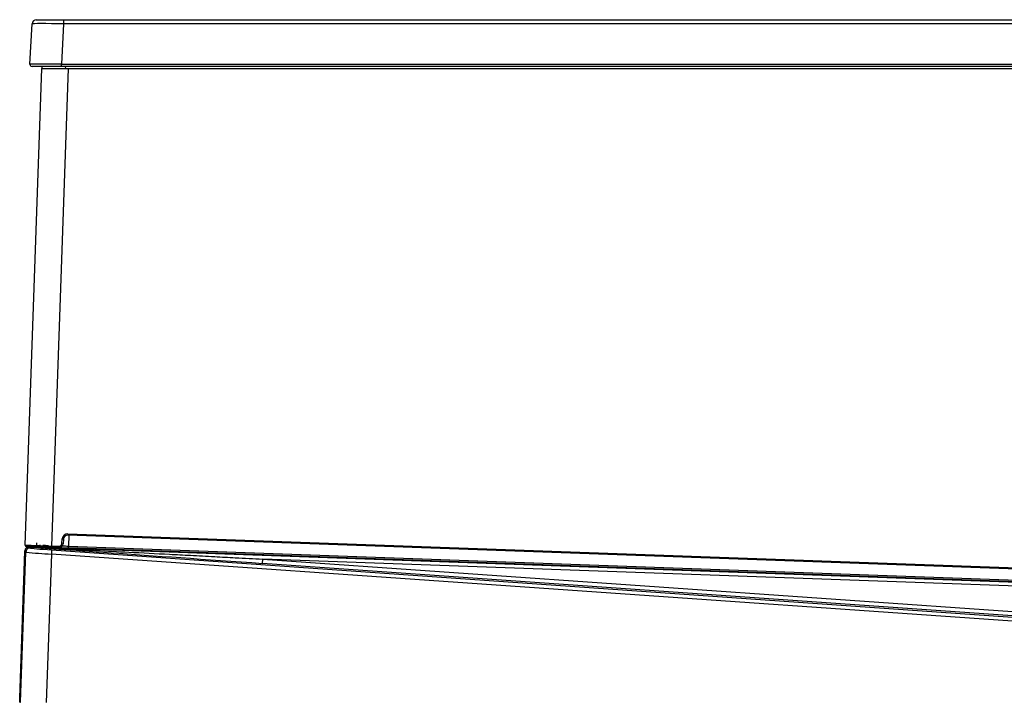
# Model space of a CAD drawing. Header units: millimetres. Extents: x 25 to 270, y 0 to 188.
# Tile 15 of 34: x 108 to 131, y 171 to 188. Entities that reach past the tile are written whole.
import ezdxf

# ---------------------------------------------------------------- set-up
doc = ezdxf.new("R2010")
doc.units = ezdxf.units.MM
doc.layers.add('134.124_BW4_CTM_', color=7, linetype='Continuous')
doc.layers.add('Standard', color=7, linetype='Continuous')

# ---------------------------------------------------------------- blocks, each defined once
blk = doc.blocks.new('SE2')
at = {"layer": '134.124_BW4_CTM_', "color": 7, "linetype": 'Continuous'}
for p, q in [((5.997, 63.507), (6.047, 64.459)), ((6.147, 64.554), (6.791, 64.554)), ((6.791, 64.459), (6.741, 63.507)), ((6.791, 64.554), (46.877, 64.554)), ((6.791, 64.554), (6.791, 64.459)), ((46.877, 64.459), (6.791, 64.459)), ((6.741, 63.454), (6.047, 63.454)), ((6.284, 63.404), (6.286, 63.454)), ((6.741, 63.507), (46.927, 63.507)), ((6.741, 63.454), (6.741, 63.507)), ((46.927, 63.454), (6.741, 63.454)), ((6.831, 63.454), (6.829, 63.404)), ((5.884, 52.201), (6.275, 63.404)), ((6.275, 63.404), (6.896, 63.404)), ((6.896, 63.404), (6.504, 52.178)), ((6.896, 63.404), (46.933, 63.404)), ((6.749, 52.236), (6.758, 52.346)), ((6.758, 52.346), (6.788, 52.343)), ((6.788, 52.343), (6.778, 52.233)), ((6.892, 52.465), (6.891, 52.435)), ((46.564, 51.016), (6.891, 52.435)), ((6.892, 52.465), (46.565, 51.046)), ((6.915, 52.434), (6.906, 52.176)), ((6.503, 52.148), (5.913, 52.169)), ((5.961, 52.159), (5.991, 52.158)), ((5.983, 52.161), (6.266, 52.155)), ((5.983, 52.161), (47.308, 50.683)), ((5.985, 52.167), (6.261, 52.157)), ((5.987, 52.156), (6.01, 52.131)), ((6.3, 52.199), (6.367, 52.196)), ((6.598, 52.145), (6.456, 52.147)), ((6.504, 52.178), (6.503, 52.148)), ((6.675, 52.142), (6.503, 52.148)), ((6.504, 52.178), (6.676, 52.172)), ((6.676, 52.172), (6.675, 52.142)), ((6.749, 52.236), (6.778, 52.233)), ((6.904, 52.132), (6.906, 52.176)), ((46.633, 50.712), (6.904, 52.132)), ((6.906, 52.176), (46.634, 50.755)), ((5.761, 48.61), (5.881, 52.059)), ((5.78, 48.503), (5.903, 52.035)), ((5.881, 52.062), (5.882, 52.07)), ((5.881, 52.059), (5.881, 52.062)), ((5.903, 52.035), (5.881, 52.059)), ((5.882, 52.074), (5.882, 52.07)), ((5.882, 52.07), (5.882, 52.07)), ((6.502, 51.988), (6.38, 48.5)), ((6.509, 52.087), (6.502, 51.988)), ((48.889, 49.024), (6.502, 51.988)), ((6.509, 52.087), (48.896, 49.123)), ((11.466, 51.77), (11.473, 51.87)), ((48.925, 49.151), (11.466, 51.77)), ((11.473, 51.87), (48.932, 49.251)), ((47.372, 50.587), (11.473, 51.87)), ((5.757, 48.503), (5.761, 48.61)), ((5.757, 48.503), (5.78, 48.503))]:
    blk.add_line(p, q, dxfattribs=at)
for centre, radius, start, end in [((6.147, 64.454), 0.1, 90, 177), ((6.047, 63.504), 0.05, 177, 270), ((6.888, 52.335), 0.13, 87.9525, 175), ((6.888, 52.335), 0.1, 87.9525, 175), ((5.984, 52.054), 0.103, 96.4023, 175.3503), ((5.982, 52.067), 0.1, 87.9525, 175.8534), ((5.977, 52.065), 0.0953, 99.6912, 176.7665), ((5.914, 52.199), 0.03, 178.0114, 267.9415), ((5.912, 52.196), 0.0255, 168.9385, 250.9205), ((5.916, 52.199), 0.03, 199.0824, 219.1303), ((5.913, 52.198), 0.0267, 237.8518, 274.1992), ((5.916, 52.199), 0.03, 236.1675, 267.9525), ((95.767, 49.053), 89.906, 177.99497, 178.01346), ((5.981, 52.073), 0.0839, 85.6075, 95.8183), ((96.005, 49.044), 89.906, 177.95529, 178.01346), ((6.153, 52.194), 0.0334, 313.7247, 352.8573), ((6.189, 52.211), 0.0527, 282.5732, 357.6255), ((6.458, 53.136), 0.945, 264.4974, 268.1455), ((6.679, 52.242), 0.1, 267.9525, 355), ((6.679, 52.242), 0.07, 267.9525, 355), ((7.645, 72.968), 20.805, 267.5497, 267.9641), ((5.982, 52.067), 0.1, 175.8534, 178), ((7.104, 63.507), 11.535, 264.0232, 267.0062)]:
    blk.add_arc(centre, radius, start, end, dxfattribs=at)
for centre, major_axis, ratio, start_param, end_param in [((6.793, 64.454), (-0.746, 0.005), 0.007001, 4.71481, 6.282868), ((6.743, 63.504), (-0.746, 0.003), 0.003499, 4.714957, 6.283014), ((6.003, 52.031), (0.0743, 0.0669), 0.999684, 0.768103, 2.37349), ((5.981, 52.067), (-0.0993, 0.0036), 0.945584, 4.729838, 4.9516), ((5.964, 52.256), (0.0091, -0.0996), 0.459715, 6.013109, 6.260706), ((5.994, 52.256), (-0.0073, -0.0997), 0.173259, 0.017721, 0.211297), ((11.565, 51.767), (-5.681, 0.397), 0.000595, 0.190619, 1.553353), ((6.509, 52.096), (-0.499, 0.035), 0.017444, 0.018063, 1.571406), ((6.53, 52.15), (-0.364, 0.013), 0.017452, 0.763165, 1.031186), ((6.391, 52.151), (0.095, -0.0034), 0.017452, 4.172812, 5.46992), ((6.6, 52.19), (-0.0009, -0.045), 0.687378, 6.16743, 6.259154), ((6.602, 52.145), (0.00499, -0.00018), 0.017452, 1.007603, 2.328776), ((6.905, 52.142), (0.563, -0.02), 0.017476, 4.150222, 4.712403), ((6.606, 52.189), (-0.0021, -0.045), 0.533489, 0.020635, 0.108309)]:
    blk.add_ellipse(centre, major_axis=major_axis, ratio=ratio, start_param=start_param, end_param=end_param, dxfattribs=at)
for points, knots in [([(5.884, 52.201), (5.884, 52.2), (5.9, 52.2), (5.962, 52.198), (6.008, 52.196), (6.123, 52.192), (6.192, 52.189), (6.342, 52.184), (6.423, 52.181), (6.504, 52.178)], [0, 0, 0, 0, 0.25, 0.25, 0.5, 0.5, 0.75, 0.75, 1, 1, 1, 1]), ([(5.991, 52.158), (6.006, 52.157), (6.039, 52.156), (6.093, 52.153), (6.155, 52.149), (6.225, 52.146), (6.304, 52.142), (6.392, 52.137), (6.551, 52.129), (6.8, 52.115), (7.156, 52.097), (7.671, 52.069), (8.386, 52.032), (9.126, 51.993), (9.799, 51.958), (10.315, 51.931), (10.881, 51.901), (11.258, 51.881), (11.473, 51.87)], [0, 0, 0, 0, 0.008299, 0.018126, 0.029482, 0.042367, 0.056781, 0.072726, 0.090201, 0.143858, 0.208921, 0.285391, 0.42577, 0.6001, 0.690143, 0.793904, 0.882363, 1, 1, 1, 1])]:
    blk.add_open_spline(points, degree=3, knots=knots, dxfattribs=at)

msp = doc.modelspace()

# ---------------------------------------------------------------- block references
at = {"layer": 'Standard', "color": 7}
msp.add_blockref('SE2', (101.8799, 122.9787), dxfattribs=at)

doc.saveas('drawing.dxf')
